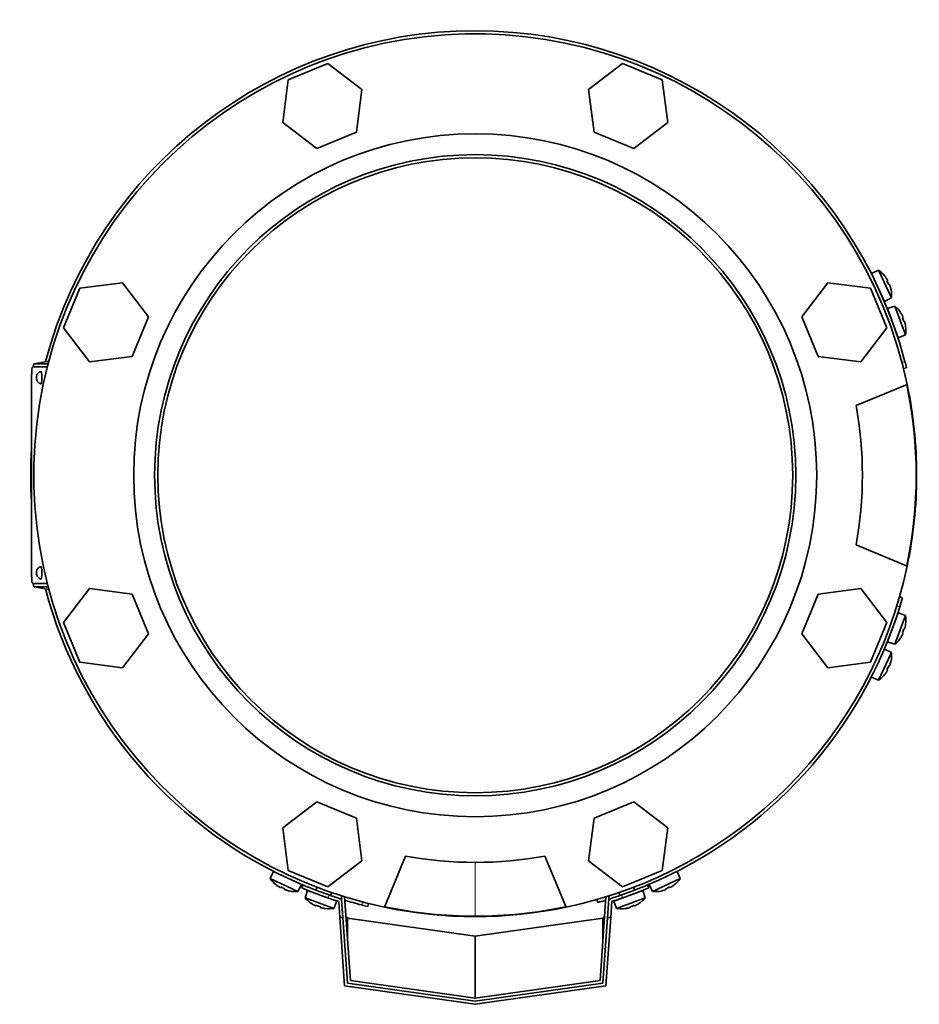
# Model space of a CAD drawing. Header units: millimetres. Extents: x 368 to 1243, y -1891 to 1693.
# Tile 1 of 23: x 371 to 662, y -1891 to -1573. Entities that reach past the tile are written whole.
import ezdxf

# ---------------------------------------------------------------- set-up
doc = ezdxf.new("R2010")
doc.units = ezdxf.units.MM
for name, color, linetype in [('M5X8_UNI7687', 7, 'Continuous'), ('MID_344-4', 7, 'Continuous'), ('VSI344-454_FILTR', 7, 'Continuous'), ('VSI344-454_FLANG', 7, 'Continuous'), ('VSI344-454_TERMI', 7, 'Continuous'), ('VSI344-454_TESTA', 7, 'Continuous'), ('VSI344_DIFFUSORE', 7, 'Continuous')]:
    doc.layers.add(name, color=color, linetype=linetype)

# ---------------------------------------------------------------- blocks, each defined once
blk = doc.blocks.new('SE2')
at = {"layer": 'M5X8_UNI7687', "color": 7, "linetype": 'Continuous', "lineweight": 35}
for p, q in [((648.74, -1654.4), (646.45, -1655.39)), ((650.67, -1664.45), (646.45, -1655.39)), ((648.74, -1654.4), (652.91, -1663.33)), ((650.74, -1656.33), (650.76, -1656.3)), ((651.61, -1657.71), (651.44, -1657.81)), ((652.21, -1659), (652.02, -1659.07)), ((652.74, -1660.56), (652.72, -1660.56)), ((650.67, -1664.45), (652.91, -1663.33)), ((654.01, -1666), (651.64, -1666.79)), ((655.06, -1676.19), (651.64, -1666.79)), ((654.01, -1666), (657.39, -1675.26)), ((655.85, -1668.07), (655.84, -1668.1)), ((656.59, -1669.55), (656.4, -1669.64)), ((657.07, -1670.89), (656.87, -1670.94)), ((657.44, -1672.48), (657.46, -1672.49)), ((655.06, -1676.19), (657.39, -1675.26)), ((651.64, -1774.34), (655.06, -1764.95)), ((657.39, -1765.87), (654.01, -1775.13)), ((657.39, -1765.87), (655.06, -1764.95)), ((657.07, -1770.25), (656.87, -1770.19)), ((657.44, -1768.65), (657.46, -1768.64)), ((655.84, -1773.04), (655.85, -1773.06)), ((656.59, -1771.58), (656.4, -1771.49)), ((652.91, -1777.8), (650.67, -1776.68)), ((651.64, -1774.34), (654.01, -1775.13)), ((652.91, -1777.8), (648.74, -1786.74)), ((652.21, -1782.13), (652.02, -1782.06)), ((652.72, -1780.57), (652.74, -1780.57)), ((646.45, -1785.74), (648.74, -1786.74)), ((650.76, -1784.83), (650.74, -1784.81)), ((651.61, -1783.42), (651.44, -1783.32)), ((453.33, -1848.51), (452.33, -1850.8)), ((453.33, -1848.51), (462.39, -1852.73)), ((584.68, -1850.8), (583.68, -1848.51)), ((461.27, -1854.97), (452.33, -1850.8)), ((454.24, -1852.82), (454.26, -1852.81)), ((461.27, -1854.97), (462.39, -1852.73)), ((574.62, -1852.73), (575.74, -1854.97)), ((584.68, -1850.8), (575.74, -1854.97)), ((582.74, -1852.81), (582.77, -1852.82)), ((455.65, -1853.68), (455.75, -1853.5)), ((456.94, -1854.28), (457.01, -1854.09)), ((458.5, -1854.78), (458.5, -1854.81)), ((464.38, -1854.64), (463.59, -1857.02)), ((473.78, -1858.06), (464.38, -1854.64)), ((467.42, -1853.6), (467.08, -1854.54)), ((471.78, -1856.25), (472.12, -1855.31)), ((572.62, -1854.64), (563.23, -1858.06)), ((564.89, -1855.31), (565.23, -1856.25)), ((569.93, -1854.54), (569.58, -1853.6)), ((573.41, -1857.02), (572.62, -1854.64)), ((578.51, -1854.81), (578.51, -1854.78)), ((580.07, -1854.28), (580, -1854.09)), ((581.36, -1853.68), (581.26, -1853.5)), ((463.59, -1857.02), (472.86, -1860.39)), ((465.69, -1858.84), (465.67, -1858.86)), ((467.15, -1859.59), (467.24, -1859.4)), ((472.86, -1860.39), (473.78, -1858.06)), ((563.23, -1858.06), (564.15, -1860.39)), ((564.15, -1860.39), (573.41, -1857.02)), ((569.86, -1859.59), (569.77, -1859.4)), ((571.32, -1858.84), (571.34, -1858.86)), ((468.48, -1860.07), (468.54, -1859.88)), ((470.08, -1860.44), (470.09, -1860.46)), ((566.93, -1860.44), (566.92, -1860.46)), ((568.52, -1860.07), (568.47, -1859.88))]:
    blk.add_line(p, q, dxfattribs=at)
for centre, radius, start, end in [((642.94, -1662.54), 10, 38.5916, 54.5414), ((646.84, -1657.41), 0.5, 5.7321, 25), ((649.37, -1662.85), 0.5, 25, 44.2679), ((642.94, -1662.54), 10, 355.4586, 11.4084), ((651.85, -1668.84), 0.5, 0.7321, 20), ((647.52, -1673.61), 10, 33.5916, 49.5414), ((653.91, -1674.48), 0.5, 20, 39.2679), ((647.52, -1673.61), 10, 350.4586, 6.4084), ((653.91, -1766.66), 0.5, 320.7321, 340), ((647.52, -1767.53), 10, 353.5916, 9.5414), ((651.85, -1772.29), 0.5, 340, 359.2679), ((647.52, -1767.53), 10, 310.4586, 326.4084), ((642.94, -1778.59), 10, 348.5916, 4.5414), ((642.94, -1778.59), 10, 305.4586, 321.4084), ((455.35, -1848.9), 0.5, 245, 264.2679), ((460.48, -1845), 10, 215.4586, 231.4084), ((460.79, -1851.44), 0.5, 225.7321, 245), ((576.53, -1845), 10, 308.5916, 324.5414), ((460.48, -1845), 10, 258.5916, 274.5414), ((466.43, -1854.86), 0.5, 250, 269.4626), ((576.53, -1845), 10, 265.4586, 281.4084), ((471.2, -1850.53), 10, 220.4586, 236.4084), ((472.07, -1856.91), 0.5, 230.7959, 250), ((564.94, -1856.91), 0.5, 290, 309.2041), ((565.81, -1850.53), 10, 303.5916, 319.5414), ((471.2, -1850.53), 10, 263.5916, 279.5414), ((565.81, -1850.53), 10, 260.4586, 276.4084)]:
    blk.add_arc(centre, radius, start, end, dxfattribs=at)
for centre, major_axis, ratio, start_param, end_param in [((642.95, -1662.54), (-4.23, 9.06), 0.996195, 4.833518, 4.948078), ((644.94, -1661.61), (3.91, -8.39), 0.811251, 1.49595, 1.645642), ((642.95, -1662.54), (4.23, -9.06), 0.996195, 1.335108, 1.449667), ((647.54, -1673.6), (-3.42, 9.4), 0.996195, 4.833518, 4.948078), ((649.6, -1672.85), (3.17, -8.7), 0.811251, 1.49595, 1.645642), ((647.54, -1673.6), (3.42, -9.4), 0.996195, 1.335108, 1.449667), ((649.6, -1768.28), (-3.17, -8.7), 0.811251, 1.49595, 1.645642), ((647.54, -1767.53), (3.42, 9.4), 0.996195, 4.833518, 4.948078), ((647.54, -1767.53), (-3.42, -9.4), 0.996195, 1.335108, 1.449667), ((644.94, -1779.53), (-3.91, -8.39), 0.811251, 1.49595, 1.645642), ((642.95, -1778.6), (4.23, 9.06), 0.996195, 4.833518, 4.948078), ((642.95, -1778.6), (-4.23, -9.06), 0.996195, 1.335108, 1.449667), ((460.47, -1845.01), (-9.06, 4.23), 0.996195, 1.335108, 1.449667), ((576.54, -1845.01), (9.06, 4.23), 0.996195, 4.833518, 4.948078), ((459.55, -1847), (-8.39, 3.91), 0.811251, 1.49595, 1.645642), ((460.47, -1845.01), (9.06, -4.23), 0.996195, 4.833518, 4.948078), ((576.54, -1845.01), (-9.06, -4.23), 0.996195, 1.335108, 1.449667), ((577.46, -1847), (-8.39, -3.91), 0.811251, 1.49595, 1.645642), ((471.2, -1850.54), (-9.4, 3.42), 0.996195, 1.335108, 1.449667), ((470.45, -1852.6), (-8.7, 3.17), 0.811251, 1.49595, 1.645642), ((566.56, -1852.6), (-8.7, -3.17), 0.811251, 1.49595, 1.645642), ((565.81, -1850.54), (9.4, 3.42), 0.996195, 4.833518, 4.948078), ((471.2, -1850.54), (9.4, -3.42), 0.996195, 4.833518, 4.948078), ((565.81, -1850.54), (-9.4, -3.42), 0.996195, 1.335108, 1.449667)]:
    blk.add_ellipse(centre, major_axis=major_axis, ratio=ratio, start_param=start_param, end_param=end_param, dxfattribs=at)
for points in [[(651.61, -1657.71), (651.62, -1657.71), (651.62, -1657.71), (651.62, -1657.7), (651.62, -1657.69), (651.61, -1657.67), (651.61, -1657.65), (651.6, -1657.63), (651.59, -1657.6), (651.57, -1657.57), (651.56, -1657.54), (651.54, -1657.5), (651.52, -1657.46), (651.5, -1657.42), (651.48, -1657.39), (651.46, -1657.35), (651.43, -1657.31), (651.41, -1657.28), (651.4, -1657.26)], [(652.42, -1659.45), (652.42, -1659.43), (652.41, -1659.4), (652.39, -1659.36), (652.38, -1659.31), (652.36, -1659.27), (652.35, -1659.23), (652.33, -1659.19), (652.31, -1659.16), (652.3, -1659.12), (652.28, -1659.09), (652.27, -1659.07), (652.26, -1659.04), (652.25, -1659.03), (652.24, -1659.01), (652.23, -1659), (652.22, -1659), (652.22, -1659), (652.21, -1659)], [(656.59, -1669.55), (656.59, -1669.55), (656.59, -1669.55), (656.59, -1669.54), (656.59, -1669.53), (656.59, -1669.51), (656.59, -1669.49), (656.58, -1669.47), (656.57, -1669.44), (656.56, -1669.41), (656.55, -1669.37), (656.53, -1669.33), (656.51, -1669.3), (656.5, -1669.26), (656.48, -1669.22), (656.46, -1669.18), (656.44, -1669.13), (656.42, -1669.1), (656.42, -1669.09)], [(657.24, -1671.36), (657.24, -1671.34), (657.23, -1671.31), (657.22, -1671.26), (657.21, -1671.21), (657.19, -1671.17), (657.18, -1671.13), (657.17, -1671.09), (657.16, -1671.05), (657.14, -1671.02), (657.13, -1670.99), (657.12, -1670.96), (657.11, -1670.94), (657.1, -1670.92), (657.09, -1670.9), (657.08, -1670.89), (657.08, -1670.89), (657.07, -1670.89), (657.07, -1670.89)], [(657.07, -1770.25), (657.07, -1770.25), (657.08, -1770.24), (657.08, -1770.24), (657.09, -1770.23), (657.1, -1770.22), (657.11, -1770.2), (657.12, -1770.17), (657.13, -1770.15), (657.14, -1770.12), (657.16, -1770.08), (657.17, -1770.04), (657.18, -1770), (657.19, -1769.96), (657.21, -1769.92), (657.22, -1769.87), (657.23, -1769.83), (657.24, -1769.79), (657.24, -1769.78)], [(656.42, -1772.05), (656.42, -1772.03), (656.44, -1772), (656.46, -1771.96), (656.48, -1771.92), (656.5, -1771.88), (656.51, -1771.84), (656.53, -1771.8), (656.55, -1771.76), (656.56, -1771.73), (656.57, -1771.69), (656.58, -1771.67), (656.59, -1771.64), (656.59, -1771.62), (656.59, -1771.61), (656.59, -1771.59), (656.59, -1771.58), (656.59, -1771.58), (656.59, -1771.58)], [(652.21, -1782.13), (652.22, -1782.13), (652.22, -1782.13), (652.23, -1782.13), (652.24, -1782.12), (652.25, -1782.11), (652.26, -1782.09), (652.27, -1782.07), (652.28, -1782.04), (652.3, -1782.01), (652.31, -1781.98), (652.33, -1781.94), (652.35, -1781.9), (652.36, -1781.86), (652.38, -1781.82), (652.39, -1781.78), (652.41, -1781.73), (652.42, -1781.7), (652.42, -1781.68)], [(651.4, -1783.87), (651.41, -1783.86), (651.43, -1783.83), (651.46, -1783.79), (651.48, -1783.75), (651.5, -1783.71), (651.52, -1783.67), (651.54, -1783.63), (651.56, -1783.6), (651.57, -1783.56), (651.59, -1783.53), (651.6, -1783.51), (651.61, -1783.48), (651.61, -1783.46), (651.62, -1783.45), (651.62, -1783.43), (651.62, -1783.42), (651.62, -1783.42), (651.61, -1783.42)], [(455.2, -1853.47), (455.21, -1853.47), (455.24, -1853.49), (455.28, -1853.52), (455.32, -1853.54), (455.36, -1853.56), (455.4, -1853.58), (455.44, -1853.6), (455.47, -1853.62), (455.51, -1853.64), (455.54, -1853.65), (455.56, -1853.66), (455.59, -1853.67), (455.61, -1853.68), (455.62, -1853.68), (455.64, -1853.68), (455.65, -1853.68), (455.65, -1853.68), (455.65, -1853.68)], [(456.94, -1854.28), (456.94, -1854.28), (456.94, -1854.28), (456.94, -1854.29), (456.95, -1854.3), (456.96, -1854.31), (456.98, -1854.32), (457, -1854.33), (457.03, -1854.35), (457.06, -1854.36), (457.09, -1854.38), (457.13, -1854.39), (457.17, -1854.41), (457.21, -1854.42), (457.25, -1854.44), (457.29, -1854.45), (457.34, -1854.47), (457.37, -1854.48), (457.39, -1854.49)], [(579.62, -1854.49), (579.64, -1854.48), (579.67, -1854.47), (579.71, -1854.45), (579.76, -1854.44), (579.8, -1854.42), (579.84, -1854.41), (579.88, -1854.39), (579.91, -1854.38), (579.95, -1854.36), (579.98, -1854.35), (580, -1854.33), (580.03, -1854.32), (580.04, -1854.31), (580.06, -1854.3), (580.07, -1854.29), (580.07, -1854.28), (580.07, -1854.28), (580.07, -1854.28)], [(581.36, -1853.68), (581.36, -1853.68), (581.36, -1853.68), (581.37, -1853.68), (581.38, -1853.68), (581.4, -1853.68), (581.42, -1853.67), (581.44, -1853.66), (581.47, -1853.65), (581.5, -1853.64), (581.54, -1853.62), (581.57, -1853.6), (581.61, -1853.58), (581.65, -1853.56), (581.68, -1853.54), (581.72, -1853.52), (581.76, -1853.49), (581.79, -1853.47), (581.81, -1853.47)], [(466.68, -1859.42), (466.7, -1859.43), (466.73, -1859.44), (466.77, -1859.46), (466.81, -1859.48), (466.85, -1859.5), (466.89, -1859.52), (466.93, -1859.53), (466.97, -1859.55), (467, -1859.56), (467.03, -1859.57), (467.06, -1859.58), (467.09, -1859.59), (467.11, -1859.59), (467.12, -1859.59), (467.14, -1859.59), (467.14, -1859.59), (467.15, -1859.59), (467.15, -1859.59)], [(569.86, -1859.59), (569.86, -1859.59), (569.86, -1859.59), (569.87, -1859.59), (569.89, -1859.59), (569.9, -1859.59), (569.92, -1859.59), (569.95, -1859.58), (569.97, -1859.57), (570.01, -1859.56), (570.04, -1859.55), (570.08, -1859.53), (570.12, -1859.52), (570.16, -1859.5), (570.2, -1859.48), (570.24, -1859.46), (570.28, -1859.44), (570.31, -1859.43), (570.33, -1859.42)], [(468.48, -1860.07), (468.48, -1860.08), (468.48, -1860.08), (468.49, -1860.09), (468.5, -1860.09), (468.51, -1860.1), (468.53, -1860.11), (468.55, -1860.12), (468.58, -1860.13), (468.61, -1860.15), (468.65, -1860.16), (468.69, -1860.17), (468.73, -1860.18), (468.77, -1860.2), (468.81, -1860.21), (468.85, -1860.22), (468.9, -1860.23), (468.93, -1860.24), (468.95, -1860.24)], [(568.06, -1860.24), (568.07, -1860.24), (568.11, -1860.23), (568.15, -1860.22), (568.2, -1860.21), (568.24, -1860.2), (568.28, -1860.18), (568.32, -1860.17), (568.36, -1860.16), (568.39, -1860.15), (568.43, -1860.13), (568.45, -1860.12), (568.48, -1860.11), (568.49, -1860.1), (568.51, -1860.09), (568.52, -1860.09), (568.52, -1860.08), (568.53, -1860.08), (568.52, -1860.07)]]:
    blk.add_open_spline(points, degree=3, dxfattribs=at)
at = {"layer": 'MID_344-4', "color": 7, "linetype": 'Continuous', "lineweight": 35}
for p, q in [((475.3, -1856.43), (475.49, -1856.42)), ((475.37, -1857.43), (475.3, -1856.43)), ((476.32, -1856.68), (478.21, -1883.69)), ((558.8, -1883.69), (560.69, -1856.68)), ((561.52, -1856.42), (561.71, -1856.43)), ((561.71, -1856.43), (561.64, -1857.43)), ((478.21, -1883.69), (518.5, -1889.35)), ((518.5, -1889.35), (558.8, -1883.69))]:
    blk.add_line(p, q, dxfattribs=at)
at = {"layer": 'VSI344-454_FILTR', "color": 4, "linetype": 'Continuous', "lineweight": 9}
for p, q in [((656.27, -1684.16), (657.24, -1683.91)), ((655.59, -1763), (654.63, -1762.72)), ((481.85, -1859.31), (482.09, -1858.34)), ((560.66, -1856.69), (560.68, -1856.78))]:
    blk.add_line(p, q, dxfattribs=at)
at = {"layer": 'VSI344-454_FILTR', "color": 7, "linetype": 'Continuous', "lineweight": 35}
for p, q in [((656.77, -1686.09), (657.74, -1685.85)), ((656.45, -1760.12), (655.48, -1759.84)), ((483.79, -1859.8), (484.03, -1858.83)), ((557.78, -1857.55), (558.06, -1858.51))]:
    blk.add_line(p, q, dxfattribs=at)
for radius, start, end in [(143.5, 14.7986, 165.1916), (142.5, 14, 14.8042), (143.5, 14, 14.7986), (143.5, 176.4875, 183.5125), (143.5, 194.8084, 247.2275), (143.5, 342.8021, 344), (143.5, 292.8017, 342.8021), (143.5, 252.9344, 255.2014), (143.5, 255.2014, 256), (142.5, 255.1958, 256), (143.5, 286, 287.0636)]:
    blk.add_arc((518.5, -1720.57), radius, start, end, dxfattribs=at)
at = {"layer": 'VSI344-454_FLANG', "color": 7, "linetype": 'Continuous', "lineweight": 35}
for p, q in [((470.95, -1587.65), (458.15, -1592.95)), ((481.94, -1596.08), (470.95, -1587.65)), ((566.06, -1587.65), (555.07, -1596.08)), ((578.86, -1592.95), (566.06, -1587.65)), ((458.15, -1592.95), (456.34, -1606.69)), ((580.67, -1606.69), (578.86, -1592.95)), ((480.13, -1609.82), (481.94, -1596.08)), ((555.07, -1596.08), (556.88, -1609.82)), ((456.34, -1606.69), (467.33, -1615.12)), ((569.68, -1615.12), (580.67, -1606.69)), ((467.33, -1615.12), (480.13, -1609.82)), ((556.88, -1609.82), (569.68, -1615.12)), ((404.63, -1658.4), (390.89, -1660.21)), ((413.06, -1669.39), (404.63, -1658.4)), ((632.38, -1658.4), (623.95, -1669.39)), ((646.12, -1660.21), (632.38, -1658.4)), ((390.89, -1660.21), (385.59, -1673.01)), ((651.42, -1673.01), (646.12, -1660.21)), ((407.76, -1682.19), (413.06, -1669.39)), ((623.95, -1669.39), (629.25, -1682.19)), ((385.59, -1673.01), (394.02, -1684)), ((642.99, -1684), (651.42, -1673.01)), ((394.02, -1684), (407.76, -1682.19)), ((629.25, -1682.19), (642.99, -1684)), ((641.46, -1698.07), (657.95, -1691.24)), ((657.95, -1749.9), (641.46, -1743.07)), ((394.02, -1757.13), (385.59, -1768.12)), ((407.76, -1758.94), (394.02, -1757.13)), ((642.99, -1757.13), (629.25, -1758.94)), ((651.42, -1768.12), (642.99, -1757.13)), ((413.06, -1771.74), (407.76, -1758.94)), ((629.25, -1758.94), (623.95, -1771.74)), ((385.59, -1768.12), (390.89, -1780.93)), ((646.12, -1780.93), (651.42, -1768.12)), ((404.63, -1782.73), (413.06, -1771.74)), ((623.95, -1771.74), (632.38, -1782.73)), ((390.89, -1780.93), (404.63, -1782.73)), ((632.38, -1782.73), (646.12, -1780.93)), ((467.33, -1826.01), (456.34, -1834.44)), ((480.13, -1831.31), (467.33, -1826.01)), ((569.68, -1826.01), (556.88, -1831.31)), ((580.67, -1834.44), (569.68, -1826.01)), ((481.94, -1845.05), (480.13, -1831.31)), ((556.88, -1831.31), (555.07, -1845.05)), ((456.34, -1834.44), (458.15, -1848.18)), ((578.86, -1848.18), (580.67, -1834.44)), ((489.17, -1860.02), (496, -1843.52)), ((541, -1843.52), (547.83, -1860.02)), ((470.95, -1853.48), (481.94, -1845.05)), ((555.07, -1845.05), (566.06, -1853.48)), ((458.15, -1848.18), (470.95, -1853.48)), ((566.06, -1853.48), (578.86, -1848.18))]:
    blk.add_line(p, q, dxfattribs=at)
for radius in [110.25, 103.5]:
    blk.add_circle((518.5, -1720.57), radius, dxfattribs=at)
for radius, start, end in [(142.5, 11.878, 258.122), (125, 349.6302, 10.3698), (142.5, 281.878, 348.122), (125, 259.6302, 280.3698)]:
    blk.add_arc((518.5, -1720.57), radius, start, end, dxfattribs=at)
at = {"layer": 'VSI344-454_TERMI', "color": 7, "linetype": 'Continuous', "lineweight": 35}
for p, q in [((462.89, -1852.85), (462.5, -1853.77)), ((574.5, -1853.77), (574.12, -1852.85)), ((474.42, -1858.18), (474.78, -1863.35)), ((475.37, -1857.43), (475.78, -1863.35)), ((561.64, -1857.43), (561.23, -1863.35)), ((562.59, -1858.18), (562.23, -1863.35)), ((476.32, -1885.45), (474.78, -1863.35)), ((474.78, -1863.35), (475.78, -1863.35)), ((475.78, -1863.35), (477.26, -1884.57)), ((477.25, -1863.35), (476.78, -1863.35)), ((477.25, -1863.35), (477.26, -1863.56)), ((477.26, -1863.56), (518.5, -1869.35)), ((477.26, -1870.23), (477.26, -1863.56)), ((518.5, -1869.35), (559.74, -1863.56)), ((559.74, -1884.57), (561.23, -1863.35)), ((559.74, -1863.56), (559.76, -1863.35)), ((559.74, -1870.23), (559.74, -1863.56)), ((559.76, -1863.35), (560.22, -1863.35)), ((562.23, -1863.35), (560.68, -1885.45)), ((561.23, -1863.35), (562.23, -1863.35)), ((518.5, -1889.35), (518.5, -1869.35)), ((477.26, -1884.57), (518.5, -1890.36)), ((518.5, -1890.36), (559.74, -1884.57)), ((518.5, -1891.37), (476.32, -1885.45)), ((560.68, -1885.45), (518.5, -1891.37))]:
    blk.add_line(p, q, dxfattribs=at)
at = {"layer": 'VSI344-454_TERMI', "color": 4, "linetype": 'Continuous', "lineweight": 9}
for p, q in [((471.3, -1856.08), (470.91, -1857)), ((566.1, -1857), (565.71, -1856.08))]:
    blk.add_line(p, q, dxfattribs=at)
at = {"layer": 'VSI344-454_TERMI', "color": 7, "linetype": 'Continuous', "lineweight": 35}
for radius, start, end in [(143.5, 247.1983, 250.7941), (143.5, 289.2059, 292.8017), (144.5, 247.1983, 250.7692), (143.5, 250.7941, 252.5059), (143.5, 287.4941, 289.2059), (144.5, 289.2308, 292.8017), (144.5, 250.7692, 252.2357), (144.5, 287.7643, 289.2308)]:
    blk.add_arc((518.5, -1720.57), radius, start, end, dxfattribs=at)
at = {"layer": 'VSI344-454_TESTA', "color": 7, "linetype": 'Continuous', "lineweight": 35}
for p, q in [((380.86, -1683.69), (376.12, -1684.57)), ((380.63, -1684.57), (376.14, -1684.57)), ((380.37, -1685.57), (375.64, -1685.57)), ((375.27, -1688.57), (375.27, -1752.57)), ((375.64, -1755.57), (380.37, -1755.57)), ((376.12, -1756.56), (380.86, -1757.45)), ((380.63, -1756.57), (376.14, -1756.57))]:
    blk.add_line(p, q, dxfattribs=at)
at = {"layer": 'VSI344-454_TESTA', "color": 4, "linetype": 'Continuous', "lineweight": 9}
for p, q in [((380.86, -1683.69), (376.14, -1684.57)), ((376.14, -1756.57), (380.86, -1757.44)), ((518.5, -1845.52), (518.5, -1862.92))]:
    blk.add_line(p, q, dxfattribs=at)
at = {"layer": 'VSI344-454_TESTA', "color": 7, "linetype": 'Continuous', "lineweight": 35}
for centre, radius, start, end in [((518.5, -1720.57), 102.5, 90, 270), ((518.5, -1720.57), 102.5, 270, 90), ((518.47, -1720.57), 142.39, 348.1369, 11.8631), ((518.5, -1720.57), 142.35, 258.134, 270), ((518.48, -1720.35), 142.57, 270.009, 281.8572)]:
    blk.add_arc(centre, radius, start, end, dxfattribs=at)
for centre, major_axis, start_param, end_param in [((375.64, -1688.57), (0, 3), 0, 1.570796), ((378.32, -1689.07), (0, -2), 0, 3.172151), ((378.32, -1689.07), (0, -2), 6.249611, 6.283185), ((378.32, -1752.07), (0, -2), 0, 3.172151), ((375.64, -1752.57), (0, 3), 1.570796, 3.141593), ((378.32, -1752.07), (0, -2), 6.249611, 6.283185)]:
    blk.add_ellipse(centre, major_axis=major_axis, ratio=0.121869, start_param=start_param, end_param=end_param, dxfattribs=at)
at = {"layer": 'VSI344-454_TESTA', "color": 4, "linetype": 'Continuous', "lineweight": 9}
for centre in [(376.83, -1689.07), (376.83, -1752.07)]:
    blk.add_ellipse(centre, major_axis=(0, 0.0635), ratio=0.121869, dxfattribs=at)
at = {"layer": 'VSI344-454_TESTA', "color": 7, "linetype": 'Continuous', "lineweight": 35}
for points in [[(376.14, -1684.57), (375.94, -1684.57), (375.8, -1685.57)], [(375.8, -1755.57), (375.94, -1756.57), (376.14, -1756.57)]]:
    blk.add_open_spline(points, degree=2, dxfattribs=at)
for points, knots in [([(378.31, -1687.1), (378.2, -1687.12), (377.94, -1687.17), (377.55, -1687.43), (377.21, -1687.78), (377, -1688.13), (376.88, -1688.46), (376.82, -1688.77), (376.81, -1688.96), (376.81, -1689.07)], [0, 0, 0, 0, 0.115855, 0.322183, 0.498585, 0.65005, 0.778237, 0.887228, 1, 1, 1, 1]), ([(376.81, -1689.07), (376.81, -1689.11), (376.81, -1689.34), (376.88, -1689.73), (377.11, -1690.22), (377.47, -1690.65), (377.91, -1690.96), (378.2, -1691.02), (378.31, -1691.04)], [0, 0, 0, 0, 0.046256, 0.268746, 0.426645, 0.651173, 0.88463, 1, 1, 1, 1]), ([(378.31, -1750.1), (378.2, -1750.12), (377.94, -1750.17), (377.55, -1750.43), (377.21, -1750.78), (377, -1751.13), (376.88, -1751.46), (376.82, -1751.77), (376.81, -1751.96), (376.81, -1752.07)], [0, 0, 0, 0, 0.115855, 0.322183, 0.498585, 0.65005, 0.778237, 0.887228, 1, 1, 1, 1]), ([(376.81, -1752.07), (376.81, -1752.11), (376.81, -1752.34), (376.88, -1752.73), (377.11, -1753.22), (377.47, -1753.65), (377.91, -1753.96), (378.2, -1754.02), (378.31, -1754.04)], [0, 0, 0, 0, 0.046256, 0.268746, 0.426645, 0.651173, 0.88463, 1, 1, 1, 1])]:
    blk.add_open_spline(points, degree=3, knots=knots, dxfattribs=at)
at = {"layer": 'VSI344_DIFFUSORE', "color": 7, "linetype": 'Continuous', "lineweight": 35}
for start, end in [(0, 11.878), (348.122, 360), (258.122, 281.878)]:
    blk.add_arc((518.5, -1720.57), 142.5, start, end, dxfattribs=at)

msp = doc.modelspace()

# ---------------------------------------------------------------- block references
msp.add_blockref('SE2', (0, 0))

doc.saveas('drawing.dxf')
